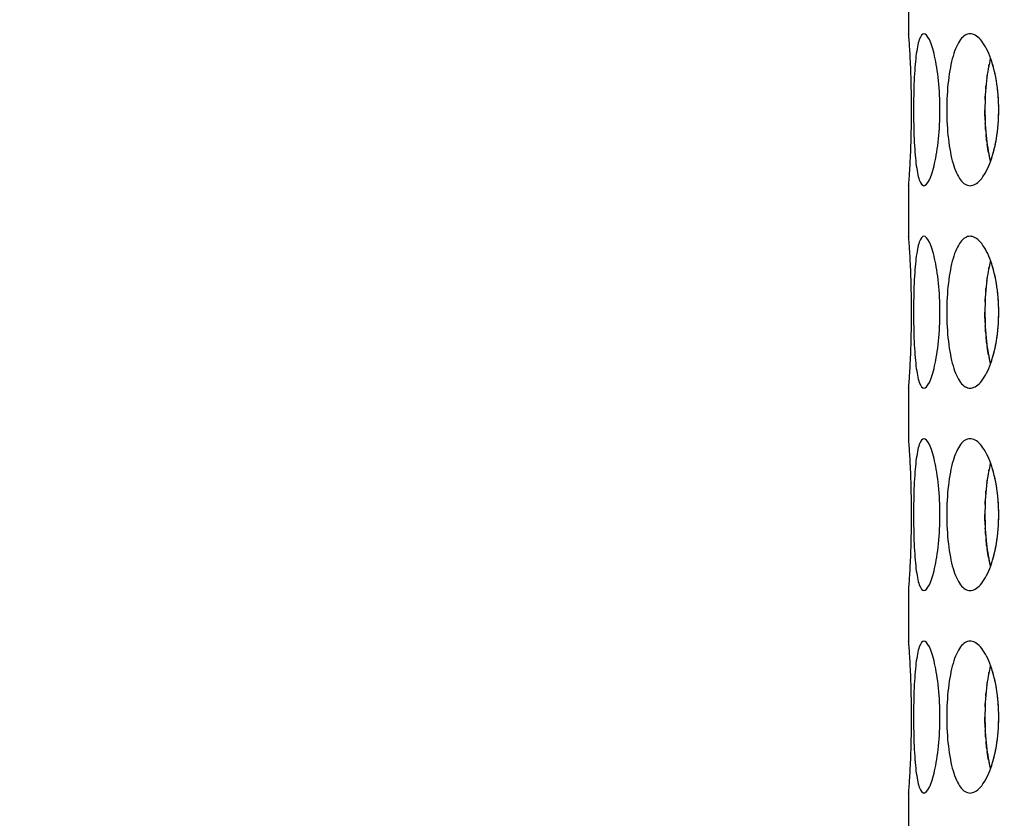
# Model space of a CAD drawing. Header units: millimetres. Extents: x 18 to 610, y -123 to 280.
# Tile 23 of 87: x 163.96 to 168.82, y 106.61 to 110.56. Entities that reach past the tile are written whole.
import ezdxf

# ---------------------------------------------------------------- set-up
doc = ezdxf.new("R2010")
doc.units = ezdxf.units.MM
doc.linetypes.add('SOLID', pattern=[0])
doc.styles.add('Arial', font='Arial.ttf', dxfattribs={"height": 5})
doc.dimstyles.get("Standard").update_dxf_attribs({"dimtxt": 5, "dimasz": 5, "dimexe": 0.18, "dimexo": 0.0625, "dimgap": 0.09, "dimtad": 0, "dimtih": 1, "dimtoh": 1, "dimdec": 4, "dimzin": 0, "dimdsep": 46, "dimtxsty": 'Arial', "dimcen": 0.09, "dimadec": 0, "dimazin": 0, "dimtfac": 1, "dimtdec": 4, "dimtofl": 0, "dimtmove": 0, "dimatfit": 3, "dimfxl": 0, "dimtolj": 1, "dimtzin": 0, "dimarcsym": 0})

# ---------------------------------------------------------------- blocks, each defined once
blk = doc.blocks.new('*D12')
at = {"color": 0, "lineweight": -2}
for p, q in [((161.3974, 270.3856), (53.8673, 270.3856)), ((55.2673, 59.0856), (55.2673, 265.3856)), ((173.3974, 54.0856), (53.8673, 54.0856))]:
    blk.add_line(p, q, dxfattribs=at)
at = {"color": 0}
for points in [[(56.1006, 265.3856), (54.4339, 265.3856), (55.2673, 270.3856)], [(54.4339, 59.0856), (56.1006, 59.0856), (55.2673, 54.0856)]]:
    blk.add_solid(points, dxfattribs=at)
at = {"layer": 'Defpoints', "color": 0}
for p in [(55.2673, 270.3856), (161.3974, 270.3856), (173.3974, 54.0856)]:
    blk.add_point(p, dxfattribs=at)
at = {"color": 0, "lineweight": 9, "insert": (50.2148, 162.2356), "char_height": 5, "attachment_point": 5, "rotation": 90, "style": 'Arial'}
blk.add_mtext('\\A1;216.3', dxfattribs=at)
blk = doc.blocks.new('BlockOfViews_6')
at = {"linetype": 'SOLID', "lineweight": 30}
for p, q in [((168.3475, 110.7359, 35.46), (168.3474, 110.4856, 35.4705)), ((168.3475, 109.7359, 35.46), (168.3474, 109.4856, 35.4705)), ((168.3475, 108.7359, 35.46), (168.3474, 108.4856, 35.4705)), ((168.3476, 108.4856, 35.4705), (168.3474, 108.4856, 35.4705)), ((168.3475, 107.7359, 35.46), (168.3474, 107.4856, 35.4705)), ((168.3475, 107.7359, 35.46), (168.3476, 107.7359, 35.46)), ((168.3475, 106.7359, 35.46), (168.3474, 106.4856, 35.4705))]:
    blk.add_line(p, q, dxfattribs=at)
at = {"linetype": 'SOLID', "lineweight": 30, "extrusion": (0, 0, -1)}
blk.add_circle((-173.3974, 121.7856, -101.725), 39, dxfattribs=at)
at = {"linetype": 'SOLID', "lineweight": 30}
blk.add_circle((173.3974, 121.7856, 99.225), 36.115, dxfattribs=at)
at = {"linetype": 'SOLID', "lineweight": 9, "extrusion": (0, 0, -1)}
blk.add_arc((-173.3974, 121.7856, -99.225), 37.59, 265, 175, dxfattribs=at)
at = {"linetype": 'SOLID', "lineweight": 30, "extrusion": (0, 0, -1)}
blk.add_arc((-173.3974, 121.7856, -56.71), 27.1, 119.86988, 60.13012, dxfattribs=at)
at = {"linetype": 'SOLID', "lineweight": 30}
for points, knots in [([(168.3475, 110.4841, 35.4415), (168.3475, 110.4851, 35.4528), (168.3474, 110.4856, 35.464), (168.3474, 110.4856, 35.5221), (168.3482, 110.4762, 35.5723), (168.3508, 110.4379, 35.6647), (168.3527, 110.4091, 35.7069), (168.3562, 110.3425, 35.7735), (168.358, 110.3003, 35.8023), (168.3607, 110.208, 35.8406), (168.3614, 110.1577, 35.85), (168.3614, 110.0635, 35.85), (168.3607, 110.0133, 35.8406), (168.358, 109.9209, 35.8023), (168.3562, 109.8787, 35.7735), (168.3527, 109.8122, 35.7069), (168.3508, 109.7833, 35.6647), (168.3482, 109.745, 35.5723), (168.3474, 109.7356, 35.5221), (168.3474, 109.7356, 35.4644), (168.3475, 109.7361, 35.4537), (168.3475, 109.737, 35.4429)], [0.532153, 0.532153, 0.532153, 0.532153, 0.565253, 0.565253, 0.706567, 0.706567, 0.84788, 0.84788, 0.989193, 0.989193, 1.130507, 1.130507, 1.27182, 1.27182, 1.413133, 1.413133, 1.554447, 1.554447, 1.69576, 1.69576, 1.727433, 1.727433, 1.727433, 1.727433]), ([(168.3728, 110.1106, 35.9802), (168.3728, 110.1577, 35.9802), (168.3737, 110.208, 35.9896), (168.3777, 110.3003, 36.0278), (168.3809, 110.3425, 36.0565), (168.389, 110.4091, 36.1227), (168.3945, 110.4379, 36.1645), (168.408, 110.4762, 36.2559), (168.416, 110.4856, 36.3055), (168.4323, 110.4856, 36.3983), (168.4418, 110.4762, 36.4477), (168.4604, 110.4379, 36.5382), (168.4696, 110.4091, 36.5794), (168.4846, 110.3425, 36.6443), (168.4914, 110.3003, 36.6724), (168.5007, 110.208, 36.7097), (168.503, 110.1577, 36.7188), (168.503, 110.0635, 36.7188), (168.5007, 110.0133, 36.7097), (168.4914, 109.9209, 36.6724), (168.4846, 109.8787, 36.6443), (168.4696, 109.8122, 36.5794), (168.4604, 109.7833, 36.5382), (168.4418, 109.745, 36.4477), (168.4323, 109.7356, 36.3983), (168.416, 109.7356, 36.3055), (168.408, 109.745, 36.2559), (168.3945, 109.7833, 36.1645), (168.389, 109.8122, 36.1227), (168.3809, 109.8787, 36.0565), (168.3777, 109.9209, 36.0278), (168.3737, 110.0133, 35.9896), (168.3728, 110.0635, 35.9802), (168.3728, 110.1106, 35.9802)], [0, 0, 0, 0, 0.141313, 0.141313, 0.282627, 0.282627, 0.42394, 0.42394, 0.565253, 0.565253, 0.706567, 0.706567, 0.84788, 0.84788, 0.989193, 0.989193, 1.130507, 1.130507, 1.27182, 1.27182, 1.413133, 1.413133, 1.554447, 1.554447, 1.69576, 1.69576, 1.837073, 1.837073, 1.978386, 1.978386, 2.1197, 2.1197, 2.261013, 2.261013, 2.261013, 2.261013]), ([(168.5368, 110.1106, 36.8451), (168.5368, 110.1577, 36.8451), (168.5394, 110.208, 36.8542), (168.55, 110.3003, 36.891), (168.5581, 110.3425, 36.9188), (168.5776, 110.4091, 36.9825), (168.5903, 110.4379, 37.0228), (168.6194, 110.4762, 37.1105), (168.6359, 110.4856, 37.1579), (168.6681, 110.4856, 37.2465), (168.686, 110.4762, 37.2934), (168.72, 110.4379, 37.3793), (168.7362, 110.4091, 37.4183), (168.7623, 110.3425, 37.4797), (168.7739, 110.3003, 37.5062), (168.7894, 110.208, 37.5412), (168.7933, 110.1577, 37.5498), (168.7933, 110.0635, 37.5498), (168.7894, 110.0133, 37.5412), (168.7739, 109.9209, 37.5062), (168.7623, 109.8787, 37.4797), (168.7362, 109.8122, 37.4183), (168.72, 109.7833, 37.3793), (168.686, 109.745, 37.2934), (168.6681, 109.7356, 37.2465), (168.6359, 109.7356, 37.1579), (168.6194, 109.745, 37.1105), (168.5903, 109.7833, 37.0228), (168.5776, 109.8122, 36.9825), (168.5581, 109.8787, 36.9188), (168.55, 109.9209, 36.891), (168.5394, 110.0133, 36.8542), (168.5368, 110.0635, 36.8451), (168.5368, 110.1106, 36.8451)], [0, 0, 0, 0, 0.141313, 0.141313, 0.282627, 0.282627, 0.42394, 0.42394, 0.565253, 0.565253, 0.706567, 0.706567, 0.84788, 0.84788, 0.989193, 0.989193, 1.130507, 1.130507, 1.27182, 1.27182, 1.413133, 1.413133, 1.554447, 1.554447, 1.69576, 1.69576, 1.837073, 1.837073, 1.978386, 1.978386, 2.1197, 2.1197, 2.261013, 2.261013, 2.261013, 2.261013]), ([(168.7532, 110.3654, 36.8725), (168.7448, 110.3339, 36.8446), (168.7378, 110.2957, 36.8206), (168.7278, 110.208, 36.7856), (168.7253, 110.1577, 36.7765), (168.7253, 110.1106, 36.7765)], [1.9928205, 1.9928205, 1.9928205, 1.9928205, 2.1197704, 2.1197704, 2.2610885, 2.2610885, 2.2610885, 2.2610885]), ([(168.7836, 110.2423, 33.422), (168.783, 110.2463, 33.4234), (168.7823, 110.2502, 33.4248), (168.7811, 110.2574, 33.4275), (168.7806, 110.2606, 33.4288), (168.78, 110.2638, 33.4301)], [1.25984117, 1.25984117, 1.25984117, 1.25984117, 1.27181996, 1.27181996, 1.28171845, 1.28171845, 1.28171845, 1.28171845]), ([(168.7253, 110.1106, 36.7765), (168.7253, 110.0635, 36.7765), (168.7278, 110.0133, 36.7856), (168.7378, 109.9259, 36.8205), (168.7446, 109.8879, 36.8443), (168.753, 109.8566, 36.8719)], [0, 0, 0, 0, 0.1413181, 0.1413181, 0.2672628, 0.2672628, 0.2672628, 0.2672628]), ([(168.7347, 109.9537, 34.1404), (168.7341, 109.9581, 34.1423), (168.7336, 109.9626, 34.1442), (168.7322, 109.9748, 34.1491), (168.7314, 109.9827, 34.1519), (168.7307, 109.9907, 34.1545)], [2.10599945, 2.10599945, 2.10599945, 2.10599945, 2.1197704, 2.1197704, 2.14350896, 2.14350896, 2.14350896, 2.14350896]), ([(168.3475, 109.4841, 35.4415), (168.3475, 109.4851, 35.4528), (168.3474, 109.4856, 35.464), (168.3474, 109.4856, 35.5221), (168.3482, 109.4762, 35.5723), (168.3508, 109.4379, 35.6647), (168.3527, 109.4091, 35.7069), (168.3562, 109.3425, 35.7735), (168.358, 109.3003, 35.8023), (168.3607, 109.208, 35.8406), (168.3614, 109.1577, 35.85), (168.3614, 109.0635, 35.85), (168.3607, 109.0133, 35.8406), (168.358, 108.9209, 35.8023), (168.3562, 108.8787, 35.7735), (168.3527, 108.8122, 35.7069), (168.3508, 108.7833, 35.6647), (168.3482, 108.745, 35.5723), (168.3474, 108.7356, 35.5221), (168.3474, 108.7356, 35.4644), (168.3475, 108.7361, 35.4537), (168.3475, 108.737, 35.4429)], [0.532153, 0.532153, 0.532153, 0.532153, 0.565253, 0.565253, 0.706567, 0.706567, 0.84788, 0.84788, 0.989193, 0.989193, 1.130507, 1.130507, 1.27182, 1.27182, 1.413133, 1.413133, 1.554447, 1.554447, 1.69576, 1.69576, 1.727433, 1.727433, 1.727433, 1.727433]), ([(168.3728, 109.1106, 35.9802), (168.3728, 109.1577, 35.9802), (168.3737, 109.208, 35.9896), (168.3777, 109.3003, 36.0278), (168.3809, 109.3425, 36.0565), (168.389, 109.4091, 36.1227), (168.3945, 109.4379, 36.1645), (168.408, 109.4762, 36.2559), (168.416, 109.4856, 36.3055), (168.4323, 109.4856, 36.3983), (168.4418, 109.4762, 36.4477), (168.4604, 109.4379, 36.5382), (168.4696, 109.4091, 36.5794), (168.4846, 109.3425, 36.6443), (168.4914, 109.3003, 36.6724), (168.5007, 109.208, 36.7097), (168.503, 109.1577, 36.7188), (168.503, 109.0635, 36.7188), (168.5007, 109.0133, 36.7097), (168.4914, 108.9209, 36.6724), (168.4846, 108.8787, 36.6443), (168.4696, 108.8122, 36.5794), (168.4604, 108.7833, 36.5382), (168.4418, 108.745, 36.4477), (168.4323, 108.7356, 36.3983), (168.416, 108.7356, 36.3055), (168.408, 108.745, 36.2559), (168.3945, 108.7833, 36.1645), (168.389, 108.8122, 36.1227), (168.3809, 108.8787, 36.0565), (168.3777, 108.9209, 36.0278), (168.3737, 109.0133, 35.9896), (168.3728, 109.0635, 35.9802), (168.3728, 109.1106, 35.9802)], [0, 0, 0, 0, 0.141313, 0.141313, 0.282627, 0.282627, 0.42394, 0.42394, 0.565253, 0.565253, 0.706567, 0.706567, 0.84788, 0.84788, 0.989193, 0.989193, 1.130507, 1.130507, 1.27182, 1.27182, 1.413133, 1.413133, 1.554447, 1.554447, 1.69576, 1.69576, 1.837073, 1.837073, 1.978386, 1.978386, 2.1197, 2.1197, 2.261013, 2.261013, 2.261013, 2.261013]), ([(168.5368, 109.1106, 36.8451), (168.5368, 109.1577, 36.8451), (168.5394, 109.208, 36.8542), (168.55, 109.3003, 36.891), (168.5581, 109.3425, 36.9188), (168.5776, 109.4091, 36.9825), (168.5903, 109.4379, 37.0228), (168.6194, 109.4762, 37.1105), (168.6359, 109.4856, 37.1579), (168.6681, 109.4856, 37.2465), (168.686, 109.4762, 37.2934), (168.72, 109.4379, 37.3793), (168.7362, 109.4091, 37.4183), (168.7623, 109.3425, 37.4797), (168.7739, 109.3003, 37.5062), (168.7894, 109.208, 37.5412), (168.7933, 109.1577, 37.5498), (168.7933, 109.0635, 37.5498), (168.7894, 109.0133, 37.5412), (168.7739, 108.9209, 37.5062), (168.7623, 108.8787, 37.4797), (168.7362, 108.8122, 37.4183), (168.72, 108.7833, 37.3793), (168.686, 108.745, 37.2934), (168.6681, 108.7356, 37.2465), (168.6359, 108.7356, 37.1579), (168.6194, 108.745, 37.1105), (168.5903, 108.7833, 37.0228), (168.5776, 108.8122, 36.9825), (168.5581, 108.8787, 36.9188), (168.55, 108.9209, 36.891), (168.5394, 109.0133, 36.8542), (168.5368, 109.0635, 36.8451), (168.5368, 109.1106, 36.8451)], [0, 0, 0, 0, 0.141313, 0.141313, 0.282627, 0.282627, 0.42394, 0.42394, 0.565253, 0.565253, 0.706567, 0.706567, 0.84788, 0.84788, 0.989193, 0.989193, 1.130507, 1.130507, 1.27182, 1.27182, 1.413133, 1.413133, 1.554447, 1.554447, 1.69576, 1.69576, 1.837073, 1.837073, 1.978386, 1.978386, 2.1197, 2.1197, 2.261013, 2.261013, 2.261013, 2.261013]), ([(168.7532, 109.3654, 36.8725), (168.7448, 109.3339, 36.8446), (168.7378, 109.2957, 36.8206), (168.7278, 109.208, 36.7856), (168.7253, 109.1577, 36.7765), (168.7253, 109.1106, 36.7765)], [1.9928205, 1.9928205, 1.9928205, 1.9928205, 2.1197704, 2.1197704, 2.2610885, 2.2610885, 2.2610885, 2.2610885]), ([(168.7836, 109.2423, 33.422), (168.783, 109.2463, 33.4234), (168.7823, 109.2502, 33.4248), (168.7811, 109.2574, 33.4275), (168.7806, 109.2606, 33.4288), (168.78, 109.2638, 33.4301)], [1.25984117, 1.25984117, 1.25984117, 1.25984117, 1.27181996, 1.27181996, 1.28171845, 1.28171845, 1.28171845, 1.28171845]), ([(168.7253, 109.1106, 36.7765), (168.7253, 109.0635, 36.7765), (168.7278, 109.0133, 36.7856), (168.7378, 108.9259, 36.8205), (168.7446, 108.8879, 36.8443), (168.753, 108.8566, 36.8719)], [0, 0, 0, 0, 0.1413181, 0.1413181, 0.2672628, 0.2672628, 0.2672628, 0.2672628]), ([(168.7347, 108.9537, 34.1404), (168.7341, 108.9581, 34.1423), (168.7336, 108.9626, 34.1442), (168.7322, 108.9748, 34.1491), (168.7314, 108.9827, 34.1519), (168.7307, 108.9907, 34.1545)], [2.10599945, 2.10599945, 2.10599945, 2.10599945, 2.1197704, 2.1197704, 2.14350896, 2.14350896, 2.14350896, 2.14350896]), ([(168.3474, 108.4856, 35.4705), (168.3474, 108.4856, 35.472), (168.3474, 108.4856, 35.4735), (168.3474, 108.4856, 35.5221), (168.3482, 108.4762, 35.5723), (168.3508, 108.4379, 35.6647), (168.3527, 108.4091, 35.7069), (168.3562, 108.3425, 35.7735), (168.358, 108.3003, 35.8023), (168.3607, 108.208, 35.8406), (168.3614, 108.1577, 35.85), (168.3614, 108.0635, 35.85), (168.3607, 108.0133, 35.8406), (168.358, 107.9209, 35.8023), (168.3562, 107.8787, 35.7735), (168.3527, 107.8122, 35.7069), (168.3508, 107.7833, 35.6647), (168.3482, 107.745, 35.5723), (168.3474, 107.7356, 35.5221), (168.3474, 107.7356, 35.47), (168.3474, 107.7357, 35.465), (168.3475, 107.7359, 35.46)], [0.560801, 0.560801, 0.560801, 0.560801, 0.565253, 0.565253, 0.706567, 0.706567, 0.84788, 0.84788, 0.989193, 0.989193, 1.130507, 1.130507, 1.27182, 1.27182, 1.413133, 1.413133, 1.554447, 1.554447, 1.69576, 1.69576, 1.710651, 1.710651, 1.710651, 1.710651]), ([(168.3728, 108.1106, 35.9802), (168.3728, 108.1577, 35.9802), (168.3737, 108.208, 35.9896), (168.3777, 108.3003, 36.0278), (168.3809, 108.3425, 36.0565), (168.389, 108.4091, 36.1227), (168.3945, 108.4379, 36.1645), (168.408, 108.4762, 36.2559), (168.416, 108.4856, 36.3055), (168.4323, 108.4856, 36.3983), (168.4418, 108.4762, 36.4477), (168.4604, 108.4379, 36.5382), (168.4696, 108.4091, 36.5794), (168.4846, 108.3425, 36.6443), (168.4914, 108.3003, 36.6724), (168.5007, 108.208, 36.7097), (168.503, 108.1577, 36.7188), (168.503, 108.0635, 36.7188), (168.5007, 108.0133, 36.7097), (168.4914, 107.9209, 36.6724), (168.4846, 107.8787, 36.6443), (168.4696, 107.8122, 36.5794), (168.4604, 107.7833, 36.5382), (168.4418, 107.745, 36.4477), (168.4323, 107.7356, 36.3983), (168.416, 107.7356, 36.3055), (168.408, 107.745, 36.2559), (168.3945, 107.7833, 36.1645), (168.389, 107.8122, 36.1227), (168.3809, 107.8787, 36.0565), (168.3777, 107.9209, 36.0278), (168.3737, 108.0133, 35.9896), (168.3728, 108.0635, 35.9802), (168.3728, 108.1106, 35.9802)], [0, 0, 0, 0, 0.141313, 0.141313, 0.282627, 0.282627, 0.42394, 0.42394, 0.565253, 0.565253, 0.706567, 0.706567, 0.84788, 0.84788, 0.989193, 0.989193, 1.130507, 1.130507, 1.27182, 1.27182, 1.413133, 1.413133, 1.554447, 1.554447, 1.69576, 1.69576, 1.837073, 1.837073, 1.978386, 1.978386, 2.1197, 2.1197, 2.261013, 2.261013, 2.261013, 2.261013]), ([(168.5368, 108.1106, 36.8451), (168.5368, 108.1577, 36.8451), (168.5394, 108.208, 36.8542), (168.55, 108.3003, 36.891), (168.5581, 108.3425, 36.9188), (168.5776, 108.4091, 36.9825), (168.5903, 108.4379, 37.0228), (168.6194, 108.4762, 37.1105), (168.6359, 108.4856, 37.1579), (168.6681, 108.4856, 37.2465), (168.686, 108.4762, 37.2934), (168.72, 108.4379, 37.3793), (168.7362, 108.4091, 37.4183), (168.7623, 108.3425, 37.4797), (168.7739, 108.3003, 37.5062), (168.7894, 108.208, 37.5412), (168.7933, 108.1577, 37.5498), (168.7933, 108.0635, 37.5498), (168.7894, 108.0133, 37.5412), (168.7739, 107.9209, 37.5062), (168.7623, 107.8787, 37.4797), (168.7362, 107.8122, 37.4183), (168.72, 107.7833, 37.3793), (168.686, 107.745, 37.2934), (168.6681, 107.7356, 37.2465), (168.6359, 107.7356, 37.1579), (168.6194, 107.745, 37.1105), (168.5903, 107.7833, 37.0228), (168.5776, 107.8122, 36.9825), (168.5581, 107.8787, 36.9188), (168.55, 107.9209, 36.891), (168.5394, 108.0133, 36.8542), (168.5368, 108.0635, 36.8451), (168.5368, 108.1106, 36.8451)], [0, 0, 0, 0, 0.141313, 0.141313, 0.282627, 0.282627, 0.42394, 0.42394, 0.565253, 0.565253, 0.706567, 0.706567, 0.84788, 0.84788, 0.989193, 0.989193, 1.130507, 1.130507, 1.27182, 1.27182, 1.413133, 1.413133, 1.554447, 1.554447, 1.69576, 1.69576, 1.837073, 1.837073, 1.978386, 1.978386, 2.1197, 2.1197, 2.261013, 2.261013, 2.261013, 2.261013]), ([(168.7532, 108.3654, 36.8725), (168.7448, 108.3339, 36.8446), (168.7378, 108.2957, 36.8206), (168.7278, 108.208, 36.7856), (168.7253, 108.1577, 36.7765), (168.7253, 108.1106, 36.7765)], [1.9928205, 1.9928205, 1.9928205, 1.9928205, 2.1197704, 2.1197704, 2.2610885, 2.2610885, 2.2610885, 2.2610885]), ([(168.7836, 108.2423, 33.422), (168.783, 108.2463, 33.4234), (168.7823, 108.2502, 33.4248), (168.7811, 108.2574, 33.4275), (168.7806, 108.2606, 33.4288), (168.78, 108.2638, 33.4301)], [1.25984117, 1.25984117, 1.25984117, 1.25984117, 1.27181996, 1.27181996, 1.28171845, 1.28171845, 1.28171845, 1.28171845]), ([(168.7253, 108.1106, 36.7765), (168.7253, 108.0635, 36.7765), (168.7278, 108.0133, 36.7856), (168.7378, 107.9259, 36.8205), (168.7446, 107.8879, 36.8443), (168.753, 107.8566, 36.8719)], [0, 0, 0, 0, 0.1413181, 0.1413181, 0.2672628, 0.2672628, 0.2672628, 0.2672628]), ([(168.7347, 107.9537, 34.1404), (168.7341, 107.9581, 34.1423), (168.7336, 107.9626, 34.1442), (168.7322, 107.9748, 34.1491), (168.7314, 107.9827, 34.1519), (168.7307, 107.9907, 34.1545)], [2.10599945, 2.10599945, 2.10599945, 2.10599945, 2.1197704, 2.1197704, 2.14350896, 2.14350896, 2.14350896, 2.14350896]), ([(168.3475, 107.4841, 35.4415), (168.3475, 107.4851, 35.4528), (168.3474, 107.4856, 35.464), (168.3474, 107.4856, 35.5221), (168.3482, 107.4762, 35.5723), (168.3508, 107.4379, 35.6647), (168.3527, 107.4091, 35.7069), (168.3562, 107.3425, 35.7735), (168.358, 107.3003, 35.8023), (168.3607, 107.208, 35.8406), (168.3614, 107.1577, 35.85), (168.3614, 107.0635, 35.85), (168.3607, 107.0133, 35.8406), (168.358, 106.9209, 35.8023), (168.3562, 106.8787, 35.7735), (168.3527, 106.8122, 35.7069), (168.3508, 106.7833, 35.6647), (168.3482, 106.745, 35.5723), (168.3474, 106.7356, 35.5221), (168.3474, 106.7356, 35.4644), (168.3475, 106.7361, 35.4537), (168.3475, 106.737, 35.4429)], [0.532153, 0.532153, 0.532153, 0.532153, 0.565253, 0.565253, 0.706567, 0.706567, 0.84788, 0.84788, 0.989193, 0.989193, 1.130507, 1.130507, 1.27182, 1.27182, 1.413133, 1.413133, 1.554447, 1.554447, 1.69576, 1.69576, 1.727433, 1.727433, 1.727433, 1.727433]), ([(168.3728, 107.1106, 35.9802), (168.3728, 107.1577, 35.9802), (168.3737, 107.208, 35.9896), (168.3777, 107.3003, 36.0278), (168.3809, 107.3425, 36.0565), (168.389, 107.4091, 36.1227), (168.3945, 107.4379, 36.1645), (168.408, 107.4762, 36.2559), (168.416, 107.4856, 36.3055), (168.4323, 107.4856, 36.3983), (168.4418, 107.4762, 36.4477), (168.4604, 107.4379, 36.5382), (168.4696, 107.4091, 36.5794), (168.4846, 107.3425, 36.6443), (168.4914, 107.3003, 36.6724), (168.5007, 107.208, 36.7097), (168.503, 107.1577, 36.7188), (168.503, 107.0635, 36.7188), (168.5007, 107.0133, 36.7097), (168.4914, 106.9209, 36.6724), (168.4846, 106.8787, 36.6443), (168.4696, 106.8122, 36.5794), (168.4604, 106.7833, 36.5382), (168.4418, 106.745, 36.4477), (168.4323, 106.7356, 36.3983), (168.416, 106.7356, 36.3055), (168.408, 106.745, 36.2559), (168.3945, 106.7833, 36.1645), (168.389, 106.8122, 36.1227), (168.3809, 106.8787, 36.0565), (168.3777, 106.9209, 36.0278), (168.3737, 107.0133, 35.9896), (168.3728, 107.0635, 35.9802), (168.3728, 107.1106, 35.9802)], [0, 0, 0, 0, 0.141313, 0.141313, 0.282627, 0.282627, 0.42394, 0.42394, 0.565253, 0.565253, 0.706567, 0.706567, 0.84788, 0.84788, 0.989193, 0.989193, 1.130507, 1.130507, 1.27182, 1.27182, 1.413133, 1.413133, 1.554447, 1.554447, 1.69576, 1.69576, 1.837073, 1.837073, 1.978386, 1.978386, 2.1197, 2.1197, 2.261013, 2.261013, 2.261013, 2.261013]), ([(168.5368, 107.1106, 36.8451), (168.5368, 107.1577, 36.8451), (168.5394, 107.208, 36.8542), (168.55, 107.3003, 36.891), (168.5581, 107.3425, 36.9188), (168.5776, 107.4091, 36.9825), (168.5903, 107.4379, 37.0228), (168.6194, 107.4762, 37.1105), (168.6359, 107.4856, 37.1579), (168.6681, 107.4856, 37.2465), (168.686, 107.4762, 37.2934), (168.72, 107.4379, 37.3793), (168.7362, 107.4091, 37.4183), (168.7623, 107.3425, 37.4797), (168.7739, 107.3003, 37.5062), (168.7894, 107.208, 37.5412), (168.7933, 107.1577, 37.5498), (168.7933, 107.0635, 37.5498), (168.7894, 107.0133, 37.5412), (168.7739, 106.9209, 37.5062), (168.7623, 106.8787, 37.4797), (168.7362, 106.8122, 37.4183), (168.72, 106.7833, 37.3793), (168.686, 106.745, 37.2934), (168.6681, 106.7356, 37.2465), (168.6359, 106.7356, 37.1579), (168.6194, 106.745, 37.1105), (168.5903, 106.7833, 37.0228), (168.5776, 106.8122, 36.9825), (168.5581, 106.8787, 36.9188), (168.55, 106.9209, 36.891), (168.5394, 107.0133, 36.8542), (168.5368, 107.0635, 36.8451), (168.5368, 107.1106, 36.8451)], [0, 0, 0, 0, 0.141313, 0.141313, 0.282627, 0.282627, 0.42394, 0.42394, 0.565253, 0.565253, 0.706567, 0.706567, 0.84788, 0.84788, 0.989193, 0.989193, 1.130507, 1.130507, 1.27182, 1.27182, 1.413133, 1.413133, 1.554447, 1.554447, 1.69576, 1.69576, 1.837073, 1.837073, 1.978386, 1.978386, 2.1197, 2.1197, 2.261013, 2.261013, 2.261013, 2.261013]), ([(168.7532, 107.3654, 36.8725), (168.7448, 107.3339, 36.8446), (168.7378, 107.2957, 36.8206), (168.7278, 107.208, 36.7856), (168.7253, 107.1577, 36.7765), (168.7253, 107.1106, 36.7765)], [1.9928205, 1.9928205, 1.9928205, 1.9928205, 2.1197704, 2.1197704, 2.2610885, 2.2610885, 2.2610885, 2.2610885]), ([(168.7836, 107.2423, 33.422), (168.783, 107.2463, 33.4234), (168.7823, 107.2502, 33.4248), (168.7811, 107.2574, 33.4275), (168.7806, 107.2606, 33.4288), (168.78, 107.2638, 33.4301)], [1.25984117, 1.25984117, 1.25984117, 1.25984117, 1.27181996, 1.27181996, 1.28171845, 1.28171845, 1.28171845, 1.28171845]), ([(168.7253, 107.1106, 36.7765), (168.7253, 107.0635, 36.7765), (168.7278, 107.0133, 36.7856), (168.7378, 106.9259, 36.8205), (168.7446, 106.8879, 36.8443), (168.753, 106.8566, 36.8719)], [0, 0, 0, 0, 0.1413181, 0.1413181, 0.2672628, 0.2672628, 0.2672628, 0.2672628]), ([(168.7347, 106.9537, 34.1404), (168.7341, 106.9581, 34.1423), (168.7336, 106.9626, 34.1442), (168.7322, 106.9748, 34.1491), (168.7314, 106.9827, 34.1519), (168.7307, 106.9907, 34.1545)], [2.10599945, 2.10599945, 2.10599945, 2.10599945, 2.1197704, 2.1197704, 2.14350896, 2.14350896, 2.14350896, 2.14350896])]:
    blk.add_open_spline(points, degree=3, knots=knots, dxfattribs=at)
for points in [[(168.7561, 110.357, 33.4848), (168.7552, 110.3597, 33.487), (168.7543, 110.3623, 33.4892), (168.7533, 110.3649, 33.4914)], [(168.7439, 110.3252, 34.1085), (168.7445, 110.3281, 34.1066), (168.7451, 110.331, 34.1046), (168.7457, 110.3338, 34.1026)], [(168.7665, 110.3232, 33.4607), (168.7648, 110.3294, 33.4646), (168.7631, 110.3354, 33.4687), (168.7613, 110.3413, 33.4729)], [(168.7347, 110.2675, 34.1404), (168.7352, 110.2718, 34.1385), (168.7358, 110.276, 34.1365), (168.7364, 110.2802, 34.1345)], [(168.7759, 110.2844, 33.4393), (168.7745, 110.2911, 33.4425), (168.773, 110.2977, 33.4459), (168.7714, 110.3042, 33.4495)], [(168.7292, 110.2136, 34.1596), (168.7297, 110.2193, 34.1581), (168.7301, 110.2249, 34.1564), (168.7307, 110.2306, 34.1545)], [(168.789, 110.1987, 33.4098), (168.7883, 110.206, 33.4114), (168.7875, 110.2134, 33.4132), (168.7866, 110.2206, 33.4153)], [(168.7262, 110.1615, 34.1702), (168.7264, 110.1667, 34.1695), (168.7267, 110.172, 34.1687), (168.7269, 110.1772, 34.1678)], [(168.7923, 110.1545, 33.4025), (168.7919, 110.1618, 33.4033), (168.7915, 110.1692, 33.4043), (168.7909, 110.1766, 33.4055)], [(168.7933, 110.1106, 33.4002), (168.7933, 110.1179, 33.4002), (168.7933, 110.1252, 33.4004), (168.7931, 110.1325, 33.4008)], [(168.7262, 110.0598, 34.1702), (168.7256, 110.0769, 34.1725), (168.7253, 110.094, 34.1736), (168.7253, 110.1106, 34.1736)], [(168.7923, 110.0668, 33.4025), (168.7926, 110.0741, 33.4017), (168.7929, 110.0814, 33.4012), (168.7931, 110.0887, 33.4008)], [(168.7292, 110.0077, 34.1596), (168.7283, 110.0197, 34.163), (168.7275, 110.0319, 34.1657), (168.7269, 110.044, 34.1678)], [(168.789, 110.0225, 33.4098), (168.7898, 110.0299, 33.4082), (168.7904, 110.0373, 33.4067), (168.7909, 110.0446, 33.4055)], [(168.7836, 109.9789, 33.422), (168.7847, 109.9861, 33.4196), (168.7857, 109.9933, 33.4173), (168.7866, 110.0006, 33.4153)], [(168.7439, 109.896, 34.1085), (168.7411, 109.9102, 34.1181), (168.7386, 109.9253, 34.1268), (168.7364, 109.9411, 34.1345)], [(168.7665, 109.8981, 33.4607), (168.7682, 109.9042, 33.4568), (168.7699, 109.9106, 33.4531), (168.7714, 109.917, 33.4495)], [(168.7759, 109.9369, 33.4393), (168.7774, 109.9436, 33.436), (168.7787, 109.9505, 33.433), (168.78, 109.9574, 33.4301)], [(168.753, 109.8566, 34.0781), (168.7504, 109.8663, 34.0867), (168.7479, 109.8766, 34.0949), (168.7457, 109.8875, 34.1026)], [(168.7561, 109.8643, 33.4848), (168.7579, 109.8694, 33.4807), (168.7596, 109.8746, 33.4768), (168.7613, 109.88, 33.4729)], [(168.7439, 109.3252, 34.1085), (168.7445, 109.3281, 34.1066), (168.7451, 109.331, 34.1046), (168.7457, 109.3338, 34.1026)], [(168.7561, 109.357, 33.4848), (168.7552, 109.3597, 33.487), (168.7543, 109.3623, 33.4892), (168.7533, 109.3649, 33.4914)], [(168.7665, 109.3232, 33.4607), (168.7648, 109.3294, 33.4646), (168.7631, 109.3354, 33.4687), (168.7613, 109.3413, 33.4729)], [(168.7759, 109.2844, 33.4393), (168.7745, 109.2911, 33.4425), (168.773, 109.2977, 33.4459), (168.7714, 109.3042, 33.4495)], [(168.7347, 109.2675, 34.1404), (168.7352, 109.2718, 34.1385), (168.7358, 109.276, 34.1365), (168.7364, 109.2802, 34.1345)], [(168.7292, 109.2136, 34.1596), (168.7297, 109.2193, 34.1581), (168.7301, 109.2249, 34.1564), (168.7307, 109.2306, 34.1545)], [(168.789, 109.1987, 33.4098), (168.7883, 109.206, 33.4114), (168.7875, 109.2134, 33.4132), (168.7866, 109.2206, 33.4153)], [(168.7262, 109.1615, 34.1702), (168.7264, 109.1667, 34.1695), (168.7267, 109.172, 34.1687), (168.7269, 109.1772, 34.1678)], [(168.7923, 109.1545, 33.4025), (168.7919, 109.1618, 33.4033), (168.7915, 109.1692, 33.4043), (168.7909, 109.1766, 33.4055)], [(168.7262, 109.0598, 34.1702), (168.7256, 109.0769, 34.1725), (168.7253, 109.094, 34.1736), (168.7253, 109.1106, 34.1736)], [(168.7933, 109.1106, 33.4002), (168.7933, 109.1179, 33.4002), (168.7933, 109.1252, 33.4004), (168.7931, 109.1325, 33.4008)], [(168.7292, 109.0077, 34.1596), (168.7283, 109.0197, 34.163), (168.7275, 109.0319, 34.1657), (168.7269, 109.044, 34.1678)], [(168.789, 109.0225, 33.4098), (168.7898, 109.0299, 33.4082), (168.7904, 109.0373, 33.4067), (168.7909, 109.0446, 33.4055)], [(168.7923, 109.0668, 33.4025), (168.7926, 109.0741, 33.4017), (168.7929, 109.0814, 33.4012), (168.7931, 109.0887, 33.4008)], [(168.7836, 108.9789, 33.422), (168.7847, 108.9861, 33.4196), (168.7857, 108.9933, 33.4173), (168.7866, 109.0006, 33.4153)], [(168.7759, 108.9369, 33.4393), (168.7774, 108.9436, 33.436), (168.7787, 108.9505, 33.433), (168.78, 108.9574, 33.4301)], [(168.7439, 108.896, 34.1085), (168.7411, 108.9102, 34.1181), (168.7386, 108.9253, 34.1268), (168.7364, 108.9411, 34.1345)], [(168.7665, 108.8981, 33.4607), (168.7682, 108.9042, 33.4568), (168.7699, 108.9106, 33.4531), (168.7714, 108.917, 33.4495)], [(168.753, 108.8566, 34.0781), (168.7504, 108.8663, 34.0867), (168.7479, 108.8766, 34.0949), (168.7457, 108.8875, 34.1026)], [(168.7561, 108.8643, 33.4848), (168.7579, 108.8694, 33.4807), (168.7596, 108.8746, 33.4768), (168.7613, 108.88, 33.4729)], [(168.7561, 108.357, 33.4848), (168.7552, 108.3597, 33.487), (168.7543, 108.3623, 33.4892), (168.7533, 108.3649, 33.4914)], [(168.7439, 108.3252, 34.1085), (168.7445, 108.3281, 34.1066), (168.7451, 108.331, 34.1046), (168.7457, 108.3338, 34.1026)], [(168.7665, 108.3232, 33.4607), (168.7648, 108.3294, 33.4646), (168.7631, 108.3354, 33.4687), (168.7613, 108.3413, 33.4729)], [(168.7347, 108.2675, 34.1404), (168.7352, 108.2718, 34.1385), (168.7358, 108.276, 34.1365), (168.7364, 108.2802, 34.1345)], [(168.7759, 108.2844, 33.4393), (168.7745, 108.2911, 33.4425), (168.773, 108.2977, 33.4459), (168.7714, 108.3042, 33.4495)], [(168.7292, 108.2136, 34.1596), (168.7297, 108.2193, 34.1581), (168.7301, 108.2249, 34.1564), (168.7307, 108.2306, 34.1545)], [(168.789, 108.1987, 33.4098), (168.7883, 108.206, 33.4114), (168.7875, 108.2134, 33.4132), (168.7866, 108.2206, 33.4153)], [(168.7262, 108.1615, 34.1702), (168.7264, 108.1667, 34.1695), (168.7267, 108.172, 34.1687), (168.7269, 108.1772, 34.1678)], [(168.7923, 108.1545, 33.4025), (168.7919, 108.1618, 33.4033), (168.7915, 108.1692, 33.4043), (168.7909, 108.1766, 33.4055)], [(168.7933, 108.1106, 33.4002), (168.7933, 108.1179, 33.4002), (168.7933, 108.1252, 33.4004), (168.7931, 108.1325, 33.4008)], [(168.7262, 108.0598, 34.1702), (168.7256, 108.0769, 34.1725), (168.7253, 108.094, 34.1736), (168.7253, 108.1106, 34.1736)], [(168.7923, 108.0668, 33.4025), (168.7926, 108.0741, 33.4017), (168.7929, 108.0814, 33.4012), (168.7931, 108.0887, 33.4008)], [(168.7292, 108.0077, 34.1596), (168.7283, 108.0197, 34.163), (168.7275, 108.0319, 34.1657), (168.7269, 108.044, 34.1678)], [(168.789, 108.0225, 33.4098), (168.7898, 108.0299, 33.4082), (168.7904, 108.0373, 33.4067), (168.7909, 108.0446, 33.4055)], [(168.7836, 107.9789, 33.422), (168.7847, 107.9861, 33.4196), (168.7857, 107.9933, 33.4173), (168.7866, 108.0006, 33.4153)], [(168.7439, 107.896, 34.1085), (168.7411, 107.9102, 34.1181), (168.7386, 107.9253, 34.1268), (168.7364, 107.9411, 34.1345)], [(168.7759, 107.9369, 33.4393), (168.7774, 107.9436, 33.436), (168.7787, 107.9505, 33.433), (168.78, 107.9574, 33.4301)], [(168.753, 107.8566, 34.0781), (168.7504, 107.8663, 34.0867), (168.7479, 107.8766, 34.0949), (168.7457, 107.8875, 34.1026)], [(168.7561, 107.8643, 33.4848), (168.7579, 107.8694, 33.4807), (168.7596, 107.8746, 33.4768), (168.7613, 107.88, 33.4729)], [(168.7665, 107.8981, 33.4607), (168.7682, 107.9042, 33.4568), (168.7699, 107.9106, 33.4531), (168.7714, 107.917, 33.4495)], [(168.7561, 107.357, 33.4848), (168.7552, 107.3597, 33.487), (168.7543, 107.3623, 33.4892), (168.7533, 107.3649, 33.4914)], [(168.7665, 107.3232, 33.4607), (168.7648, 107.3294, 33.4646), (168.7631, 107.3354, 33.4687), (168.7613, 107.3413, 33.4729)], [(168.7439, 107.3252, 34.1085), (168.7445, 107.3281, 34.1066), (168.7451, 107.331, 34.1046), (168.7457, 107.3338, 34.1026)], [(168.7759, 107.2844, 33.4393), (168.7745, 107.2911, 33.4425), (168.773, 107.2977, 33.4459), (168.7714, 107.3042, 33.4495)], [(168.7347, 107.2675, 34.1404), (168.7352, 107.2718, 34.1385), (168.7358, 107.276, 34.1365), (168.7364, 107.2802, 34.1345)], [(168.7292, 107.2136, 34.1596), (168.7297, 107.2193, 34.1581), (168.7301, 107.2249, 34.1564), (168.7307, 107.2306, 34.1545)], [(168.789, 107.1987, 33.4098), (168.7883, 107.206, 33.4114), (168.7875, 107.2134, 33.4132), (168.7866, 107.2206, 33.4153)], [(168.7262, 107.1615, 34.1702), (168.7264, 107.1667, 34.1695), (168.7267, 107.172, 34.1687), (168.7269, 107.1772, 34.1678)], [(168.7923, 107.1545, 33.4025), (168.7919, 107.1618, 33.4033), (168.7915, 107.1692, 33.4043), (168.7909, 107.1766, 33.4055)], [(168.7262, 107.0598, 34.1702), (168.7256, 107.0769, 34.1725), (168.7253, 107.094, 34.1736), (168.7253, 107.1106, 34.1736)], [(168.7933, 107.1106, 33.4002), (168.7933, 107.1179, 33.4002), (168.7933, 107.1252, 33.4004), (168.7931, 107.1325, 33.4008)], [(168.7923, 107.0668, 33.4025), (168.7926, 107.0741, 33.4017), (168.7929, 107.0814, 33.4012), (168.7931, 107.0887, 33.4008)], [(168.7292, 107.0077, 34.1596), (168.7283, 107.0197, 34.163), (168.7275, 107.0319, 34.1657), (168.7269, 107.044, 34.1678)], [(168.7836, 106.9789, 33.422), (168.7847, 106.9861, 33.4196), (168.7857, 106.9933, 33.4173), (168.7866, 107.0006, 33.4153)], [(168.789, 107.0225, 33.4098), (168.7898, 107.0299, 33.4082), (168.7904, 107.0373, 33.4067), (168.7909, 107.0446, 33.4055)], [(168.7759, 106.9369, 33.4393), (168.7774, 106.9436, 33.436), (168.7787, 106.9505, 33.433), (168.78, 106.9574, 33.4301)], [(168.7439, 106.896, 34.1085), (168.7411, 106.9102, 34.1181), (168.7386, 106.9253, 34.1268), (168.7364, 106.9411, 34.1345)], [(168.7665, 106.8981, 33.4607), (168.7682, 106.9042, 33.4568), (168.7699, 106.9106, 33.4531), (168.7714, 106.917, 33.4495)], [(168.753, 106.8566, 34.0781), (168.7504, 106.8663, 34.0867), (168.7479, 106.8766, 34.0949), (168.7457, 106.8875, 34.1026)], [(168.7561, 106.8643, 33.4848), (168.7579, 106.8694, 33.4807), (168.7596, 106.8746, 33.4768), (168.7613, 106.88, 33.4729)]]:
    blk.add_open_spline(points, degree=3, dxfattribs=at)

msp = doc.modelspace()

# ---------------------------------------------------------------- block references
msp.add_blockref('BlockOfViews_6', (0, 0))

# ---------------------------------------------------------------- dimensions: what is measured, and where the dimension line sits
at = {"lineweight": 9}
dim = msp.add_linear_dim(base=(55.2673, 270.3856), p1=(173.3974, 54.0856), p2=(161.3974, 270.3856), angle=90, dimstyle='Standard', override={"dimtxt": 5, "dimasz": 5, "dimexe": 1.4, "dimexo": 0, "dimgap": 2.5, "dimtad": 1, "dimtih": 0, "dimtoh": 1, "dimdec": 1, "dimlfac": 1, "dimpost": '<>', "dimsah": 1, "dimse1": 0, "dimse2": 0, "dimtix": 1}, dxfattribs=at)
dim.commit()
dim.dimension.update_dxf_attribs({"geometry": '*D12', "text_midpoint": (55.2673, 162.2356), "dimtype": 160})

doc.saveas('drawing.dxf')
